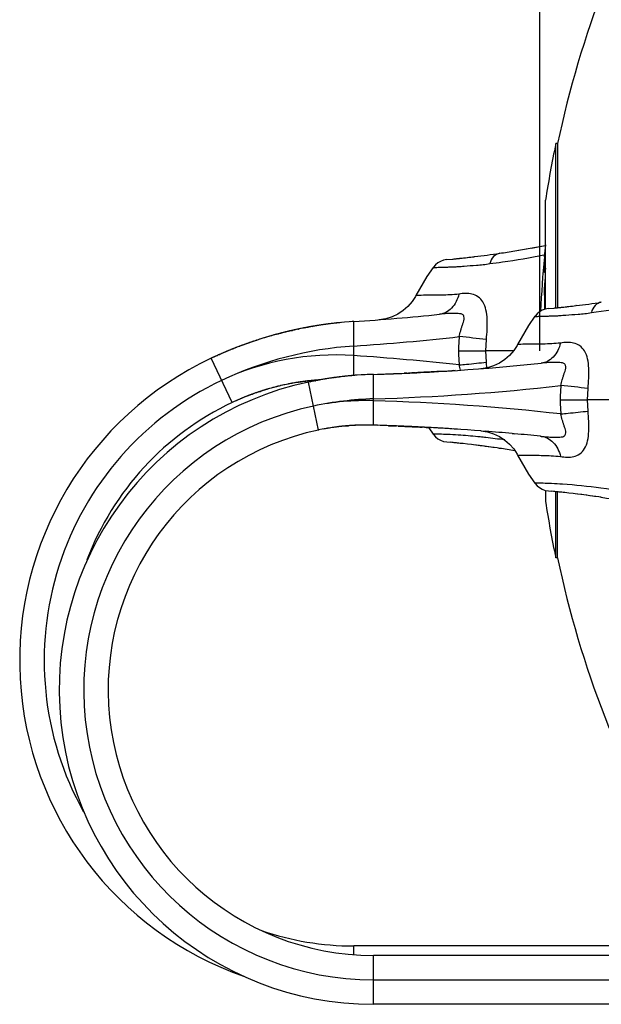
# Model space of a CAD drawing. Header units: millimetres. Extents: x 0 to 420, y 0 to 297.
# Tile 17 of 50: x 186 to 192, y 179 to 190. Entities that reach past the tile are written whole.
import ezdxf

# ---------------------------------------------------------------- set-up
doc = ezdxf.new("R2010")
doc.units = ezdxf.units.MM
doc.header["$LTSCALE"] = 23.1
doc.layers.get('0').update_dxf_attribs({"linetype": 'CONTINUOUS'})
doc.layers.add('DIM_PILOTEES', color=7, linetype='CONTINUOUS')
doc.styles.get("Standard").update_dxf_attribs({"font": 'txt', "width": 0.7})
doc.dimstyles.new('DIMSTYLE_3', dxfattribs={"dimtxt": 2.5, "dimasz": 3.5, "dimexe": 2, "dimexo": 0, "dimtad": 1, "dimdec": 0, "dimlfac": 2.5, "dimdsep": 46, "dimtxsty": 'Standard', "dimblk": '_FILLED', "dimblk1": '_FILLED', "dimblk2": '_FILLED', "dimcen": 0.09, "dimazin": 2, "dimtp": 0.5, "dimtm": 0.5, "dimtfac": 1, "dimtdec": 0, "dimtofl": 0, "dimtmove": 0, "dimatfit": 3, "dimldrblk": '_FILLED', "dimfxl": 0, "dimtolj": 1, "dimarcsym": 0})

# ---------------------------------------------------------------- blocks, each defined once
blk = doc.blocks.new('_FILLED')
at = {"color": 0, "linetype": 'ByBlock'}
blk.add_solid([(0, 0), (-1, 0.1429), (-1, -0.1429)], dxfattribs=at)
blk = doc.blocks.new('*D5')
at = {"layer": 'DIM_PILOTEES', "color": 2, "linetype": 'Continuous'}
for p, q in [((191.224, 186.068), (191.224, 273.052)), ((271.368, 182.56), (271.368, 273.052)), ((191.224, 271.052), (231.296, 271.052)), ((271.368, 271.052), (231.296, 271.052))]:
    blk.add_line(p, q, dxfattribs=at)
at = {"layer": 'DIM_PILOTEES', "color": 2, "linetype": 'Continuous', "xscale": 3.5, "yscale": 3.5, "zscale": 3.5, "rotation": 180}
blk.add_blockref('_FILLED', (191.224, 271.052), dxfattribs=at)
at = {"layer": 'DIM_PILOTEES', "color": 2, "linetype": 'Continuous', "xscale": 3.5, "yscale": 3.5, "zscale": 3.5}
blk.add_blockref('_FILLED', (271.368, 271.052), dxfattribs=at)
at = {"layer": 'DIM_PILOTEES', "color": 2, "linetype": 'Continuous', "insert": (231.296, 274.177), "char_height": 2.5, "width": 8.83929, "attachment_point": 2, "line_spacing_factor": 0.9}
blk.add_mtext('{\\ftxt;\\W0.0001;\\H0.0001;\\~}{\\ftxt;\\W2.3571428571;\\H2.5; }{\\ftxt;\\W0.0001;\\H0.0001;\\~}', dxfattribs=at)

msp = doc.modelspace()

# ---------------------------------------------------------------- linework, layer by layer
at = {"color": 7, "linetype": 'Continuous'}
for p, q in [((191.3935, 186.5226), (191.3935, 188.2682)), ((191.4122, 188.2682), (191.3935, 188.2682)), ((191.4122, 188.2682), (191.4122, 186.5226)), ((191.2841, 186.5106), (191.2841, 187.6682)), ((190.5307, 187.0684), (190.5266, 187.0679)), ((190.7966, 187.104), (190.791, 187.1032)), ((190.7969, 187.1041), (190.7911, 187.1032)), ((191.267, 187.0859), (191.273, 187.0871)), ((190.2349, 187.0364), (190.2942, 187.0422)), ((191.2714, 187.0646), (191.2714, 186.9212)), ((191.2717, 186.9094), (191.2714, 186.9212)), ((191.2841, 186.9003), (191.2737, 186.9003)), ((189.9069, 186.6559), (189.9069, 186.6559)), ((191.2714, 186.6594), (191.2714, 186.5065)), ((191.6107, 186.5484), (191.6066, 186.5479)), ((191.8766, 186.584), (191.871, 186.5832)), ((191.8769, 186.5841), (191.8711, 186.5832)), ((191.3149, 186.5164), (191.3742, 186.5222)), ((188.8513, 186.3351), (188.8444, 186.334)), ((188.9406, 186.3484), (188.9337, 186.3475)), ((188.9636, 186.3515), (188.9576, 186.3507)), ((188.9832, 186.3541), (188.9759, 186.3532)), ((188.9877, 186.3547), (188.9832, 186.3541)), ((188.9964, 186.3558), (188.9874, 186.3546)), ((189.0237, 186.3591), (189.0172, 186.3583)), ((189.0277, 186.3596), (189.0237, 186.3591)), ((189.0596, 186.3632), (189.0551, 186.3627)), ((189.0736, 186.3647), (189.0682, 186.3641)), ((189.0995, 186.3673), (189.0933, 186.3667)), ((189.246, 186.3794), (189.2417, 186.3791)), ((189.246, 186.3794), (189.2417, 186.3791)), ((189.246, 186.1192), (189.246, 186.3794)), ((188.4242, 186.2435), (188.4448, 186.249)), ((188.4546, 186.2516), (188.4671, 186.2548)), ((188.4669, 186.2548), (188.4709, 186.2558)), ((188.4709, 186.2558), (188.4758, 186.2571)), ((188.5169, 186.2674), (188.5209, 186.2684)), ((188.5198, 186.2681), (188.5237, 186.269)), ((188.551, 186.2756), (188.5584, 186.2773)), ((188.5536, 186.2762), (188.5582, 186.2773)), ((188.5582, 186.2773), (188.5643, 186.2787)), ((188.5836, 186.2832), (188.5878, 186.2841)), ((188.5858, 186.2836), (188.5901, 186.2846)), ((188.5878, 186.2841), (188.5936, 186.2854)), ((188.6214, 186.2916), (188.6251, 186.2924)), ((188.6502, 186.2978), (188.6583, 186.2995)), ((188.6502, 186.2978), (188.6553, 186.2988)), ((188.6702, 186.3019), (188.6583, 186.2995)), ((188.6702, 186.3019), (188.6609, 186.3)), ((188.6744, 186.3028), (188.6702, 186.3019)), ((188.703, 186.3086), (188.7002, 186.308)), ((188.7297, 186.3137), (188.7246, 186.3128)), ((188.7248, 186.3128), (188.7298, 186.3138)), ((188.7531, 186.3181), (188.7474, 186.3171)), ((188.76, 186.3194), (188.7531, 186.3181)), ((188.7546, 186.3184), (188.7601, 186.3194)), ((188.7806, 186.3231), (188.7753, 186.3222)), ((188.7956, 186.3258), (188.7898, 186.3248)), ((188.8026, 186.327), (188.7956, 186.3258)), ((188.8079, 186.3279), (188.8026, 186.327)), ((188.8079, 186.3279), (188.8141, 186.329)), ((188.8238, 186.3306), (188.8165, 186.3294)), ((188.828, 186.3313), (188.8238, 186.3306)), ((188.081, 186.1348), (188.0761, 186.133)), ((188.081, 186.1348), (188.0769, 186.1333)), ((188.0866, 186.1369), (188.081, 186.1348)), ((188.0924, 186.1389), (188.0866, 186.1369)), ((188.1392, 186.1556), (188.1321, 186.1531)), ((188.1435, 186.1571), (188.1392, 186.1556)), ((188.2143, 186.1809), (188.2161, 186.1815)), ((190.6485, 186.0682), (190.6554, 186.1887)), ((190.9869, 186.1359), (190.9869, 186.1359)), ((187.8175, 186.0283), (187.8225, 186.0306)), ((187.8225, 186.0306), (187.8175, 186.0283)), ((187.8347, 186.0359), (187.8398, 186.0382)), ((187.8398, 186.0382), (187.836, 186.0365)), ((187.8865, 186.0582), (187.8802, 186.0556)), ((187.8901, 186.0598), (187.8976, 186.0629)), ((187.968, 186.0917), (187.9727, 186.0936)), ((187.9778, 186.0956), (187.9712, 186.093)), ((187.9942, 186.102), (187.9875, 186.0994)), ((187.9902, 186.1005), (187.9938, 186.1019)), ((188.033, 186.117), (188.0368, 186.1184)), ((188.0372, 186.1186), (188.0336, 186.1172)), ((188.0416, 186.1202), (188.0372, 186.1186)), ((189.246, 185.8114), (189.246, 186.1192)), ((190.3599, 186.0682), (190.6483, 186.0682)), ((190.6554, 185.9478), (190.6485, 186.0682)), ((190.944, 186.0682), (190.6485, 186.0682)), ((187.9528, 185.5184), (187.7309, 185.9887)), ((187.7462, 185.9959), (187.7531, 185.9991)), ((187.753, 185.999), (187.7462, 185.9959)), ((187.7944, 186.018), (187.7987, 186.0199)), ((187.7983, 186.0198), (187.7944, 186.018)), ((189.4562, 185.8183), (189.4987, 185.8198)), ((189.4562, 185.8183), (189.4987, 185.8196)), ((189.4562, 185.5583), (189.4562, 185.8183)), ((189.4994, 185.8196), (189.5297, 185.8206)), ((189.5307, 185.8206), (189.5654, 185.8217)), ((189.5475, 185.8211), (189.5525, 185.8213)), ((189.5475, 185.8211), (189.5526, 185.8213)), ((189.5646, 185.8217), (189.5821, 185.8223)), ((189.5654, 185.8217), (189.6001, 185.8229)), ((189.5821, 185.8223), (189.5947, 185.8227)), ((189.5947, 185.8227), (189.5988, 185.8229)), ((189.5988, 185.8229), (189.6089, 185.8232)), ((189.6001, 185.8229), (189.6651, 185.8253)), ((189.6001, 185.8229), (189.6325, 185.8241)), ((189.6089, 185.8232), (189.6323, 185.8241)), ((189.6323, 185.8241), (189.6369, 185.8242)), ((189.6369, 185.8242), (189.6432, 185.8245)), ((189.6432, 185.8245), (189.6629, 185.8252)), ((189.6629, 185.8252), (189.6672, 185.8254)), ((189.6651, 185.8253), (189.7299, 185.8278)), ((189.6672, 185.8254), (189.6731, 185.8256)), ((189.6731, 185.8256), (189.7007, 185.8267)), ((189.7007, 185.8267), (189.7054, 185.8268)), ((189.7054, 185.8268), (189.7307, 185.8279)), ((189.7299, 185.8278), (189.7814, 185.83)), ((189.7307, 185.8279), (189.7351, 185.828)), ((189.7351, 185.828), (189.7562, 185.8289)), ((189.7562, 185.8289), (189.7824, 185.83)), ((189.7842, 185.8301), (189.7814, 185.83)), ((189.7824, 185.83), (189.8062, 185.831)), ((189.806, 185.831), (189.7842, 185.8301)), ((189.8112, 185.8313), (189.806, 185.831)), ((189.8112, 185.8313), (189.8113, 185.8313)), ((189.8113, 185.8313), (189.8112, 185.8313)), ((189.8113, 185.8313), (189.8375, 185.8324)), ((189.8348, 185.8323), (189.8291, 185.832)), ((189.8418, 185.8326), (189.8348, 185.8323)), ((189.8375, 185.8324), (189.8419, 185.8326)), ((189.8625, 185.8336), (189.8418, 185.8326)), ((189.8625, 185.8336), (189.8718, 185.834)), ((189.8718, 185.834), (189.8625, 185.8336)), ((189.8718, 185.834), (189.8901, 185.8348)), ((189.8809, 185.8344), (189.8718, 185.834)), ((189.8901, 185.8348), (189.8809, 185.8344)), ((189.8987, 185.8352), (189.8901, 185.8348)), ((189.8901, 185.8348), (189.8963, 185.8351)), ((189.8963, 185.8351), (189.9051, 185.8355)), ((189.9061, 185.8356), (189.9051, 185.8355)), ((189.9137, 185.836), (189.9061, 185.8356)), ((189.9258, 185.8365), (189.9137, 185.836)), ((189.9356, 185.837), (189.9258, 185.8365)), ((189.9473, 185.8376), (189.9356, 185.837)), ((189.9538, 185.8379), (189.9473, 185.8376)), ((189.9633, 185.8384), (189.9538, 185.8379)), ((189.9539, 185.8379), (190, 185.8403)), ((189.9758, 185.839), (189.9633, 185.8384)), ((189.985, 185.8395), (189.9758, 185.839)), ((189.992, 185.8399), (189.985, 185.8395)), ((189.9963, 185.8401), (189.992, 185.8399)), ((190.0063, 185.8406), (189.9963, 185.8401)), ((190, 185.8403), (190.0078, 185.8407)), ((190.0196, 185.8413), (190.0063, 185.8406)), ((190.0078, 185.8407), (190.0142, 185.841)), ((190.0142, 185.841), (190.0523, 185.843)), ((190.0315, 185.8419), (190.0196, 185.8413)), ((190.04, 185.8424), (190.0315, 185.8419)), ((190.046, 185.8427), (190.04, 185.8424)), ((190.0516, 185.843), (190.046, 185.8427)), ((190.0788, 185.8445), (190.0514, 185.843)), ((190.0523, 185.843), (190.058, 185.8433)), ((190.0994, 185.8456), (190.0693, 185.844)), ((190.1098, 185.8462), (190.0994, 185.8456)), ((190.1161, 185.8466), (190.1098, 185.8462)), ((190.1281, 185.8472), (190.1161, 185.8466)), ((190.136, 185.8477), (190.1281, 185.8472)), ((190.1416, 185.848), (190.136, 185.8477)), ((190.148, 185.8484), (190.1416, 185.848)), ((190.1464, 185.8483), (190.184, 185.8505)), ((190.1555, 185.8488), (190.148, 185.8484)), ((190.1747, 185.8499), (190.1555, 185.8488)), ((190.1811, 185.8503), (190.1747, 185.8499)), ((190.184, 185.8505), (190.2177, 185.8525)), ((190.2177, 185.8525), (190.2452, 185.8542)), ((190.2452, 185.8542), (190.2909, 185.8571)), ((190.2452, 185.8542), (190.2908, 185.8571)), ((190.3239, 185.8592), (190.2887, 185.8569)), ((190.3107, 185.8584), (190.2888, 185.8569)), ((188.5523, 185.716), (188.5494, 185.7154)), ((188.5898, 185.7231), (188.5855, 185.7223)), ((188.5923, 185.7236), (188.5898, 185.7231)), ((188.6545, 185.7341), (188.6584, 185.7347)), ((188.6797, 185.7379), (188.6846, 185.7386)), ((188.6846, 185.7386), (188.6879, 185.7391)), ((188.7317, 185.7449), (188.7367, 185.7456)), ((188.8732, 185.2273), (188.7657, 185.7361)), ((188.7823, 185.7396), (188.7897, 185.7411)), ((188.7895, 185.7411), (188.7823, 185.7396)), ((188.8059, 185.7531), (188.8106, 185.7536)), ((188.8175, 185.7467), (188.8103, 185.7452)), ((188.8342, 185.7499), (188.8388, 185.7508)), ((188.8591, 185.7546), (188.8645, 185.7556)), ((188.8645, 185.7556), (188.86, 185.7548)), ((188.8776, 185.758), (188.8831, 185.759)), ((188.8831, 185.759), (188.879, 185.7583)), ((188.9331, 185.7677), (188.9264, 185.7665)), ((188.9921, 185.777), (188.9869, 185.7762)), ((188.9956, 185.7775), (188.9921, 185.777)), ((189.0481, 185.7849), (189.041, 185.784)), ((189.0439, 185.7844), (189.0476, 185.7849)), ((189.0895, 185.7903), (189.0933, 185.7908)), ((189.0937, 185.7908), (189.09, 185.7904)), ((189.0985, 185.7914), (189.0937, 185.7908)), ((189.1402, 185.7963), (189.1352, 185.7957)), ((189.1462, 185.7969), (189.1402, 185.7963)), ((189.1522, 185.7976), (189.1462, 185.7969)), ((189.2017, 185.8026), (189.1942, 185.8019)), ((189.2062, 185.803), (189.2017, 185.8026)), ((189.2226, 185.8045), (189.227, 185.8049)), ((188.1602, 185.6054), (188.1556, 185.6037)), ((188.1679, 185.6083), (188.1707, 185.6093)), ((188.233, 185.6311), (188.2535, 185.6379)), ((188.233, 185.6311), (188.2533, 185.6378)), ((188.2533, 185.6378), (188.2535, 185.6379)), ((188.4406, 185.6913), (188.4379, 185.6906)), ((191.7285, 185.5482), (191.7354, 185.6687)), ((189.4562, 185.2782), (189.4562, 185.5583)), ((191.4399, 185.5482), (191.7283, 185.5482)), ((191.7354, 185.4278), (191.7285, 185.5482)), ((196.7504, 185.5482), (191.7285, 185.5482)), ((188.8705, 185.2268), (188.8735, 185.2274)), ((189.1006, 185.2642), (189.1035, 185.2645)), ((189.1636, 185.2705), (189.1687, 185.2709)), ((189.1687, 185.2709), (189.1889, 185.2726)), ((189.1687, 185.2709), (189.1888, 185.2726)), ((189.1888, 185.2726), (189.1899, 185.2726)), ((189.2596, 185.2769), (189.2635, 185.2771)), ((189.3823, 185.2796), (189.3583, 185.2795)), ((189.4987, 185.2767), (189.4562, 185.2782)), ((189.4987, 185.2769), (189.4562, 185.2782)), ((189.5471, 185.2754), (189.4994, 185.2769)), ((189.5468, 185.2754), (189.4994, 185.2769)), ((189.5491, 185.2753), (189.5468, 185.2754)), ((189.5771, 185.2744), (189.5491, 185.2753)), ((189.6115, 185.2732), (189.5771, 185.2744)), ((189.6517, 185.2717), (189.6115, 185.2732)), ((189.6143, 185.2731), (189.6248, 185.2727)), ((189.6248, 185.2727), (189.6295, 185.2725)), ((189.6295, 185.2725), (189.6401, 185.2721)), ((189.6401, 185.2721), (189.649, 185.2718)), ((189.649, 185.2718), (189.6555, 185.2716)), ((189.6555, 185.2716), (189.6611, 185.2713)), ((189.6611, 185.2713), (189.6649, 185.2712)), ((189.6649, 185.2712), (189.6905, 185.2702)), ((189.6905, 185.2702), (189.7019, 185.2698)), ((189.7166, 185.2692), (189.7416, 185.2682)), ((189.7416, 185.2682), (189.7494, 185.2679)), ((189.7531, 185.2677), (189.7488, 185.2679)), ((189.7494, 185.2679), (189.7549, 185.2676)), ((189.7549, 185.2676), (189.771, 185.267)), ((189.771, 185.267), (189.7897, 185.2662)), ((189.7897, 185.2662), (189.8061, 185.2655)), ((189.8061, 185.2655), (189.8101, 185.2653)), ((189.8101, 185.2653), (189.8327, 185.2643)), ((189.8327, 185.2643), (189.8364, 185.2641)), ((189.8364, 185.2641), (189.8451, 185.2637)), ((189.8451, 185.2637), (189.8568, 185.2632)), ((189.8568, 185.2632), (189.8629, 185.2629)), ((189.8629, 185.2629), (189.8675, 185.2627)), ((189.9079, 185.2608), (189.865, 185.2628)), ((189.8675, 185.2627), (189.8749, 185.2624)), ((189.8749, 185.2624), (189.8948, 185.2614)), ((189.8948, 185.2614), (189.9088, 185.2608)), ((189.929, 185.2598), (189.9079, 185.2608)), ((189.9088, 185.2608), (189.9287, 185.2598)), ((189.9287, 185.2598), (189.9332, 185.2596)), ((189.9652, 185.258), (189.929, 185.2598)), ((189.9332, 185.2596), (189.9382, 185.2593)), ((189.9382, 185.2593), (189.9479, 185.2589)), ((189.9479, 185.2589), (189.9664, 185.2579)), ((189.999, 185.2563), (189.9652, 185.258)), ((189.9664, 185.2579), (189.9718, 185.2577)), ((190.0329, 185.2545), (189.999, 185.2563)), ((189.999, 185.2563), (190.0009, 185.2562)), ((190.0009, 185.2562), (190.0044, 185.256)), ((190.0044, 185.256), (190.0077, 185.2558)), ((190.0077, 185.2558), (190.0168, 185.2554)), ((190.0168, 185.2554), (190.033, 185.2545)), ((190.0507, 185.2536), (190.0329, 185.2545)), ((190.033, 185.2545), (190.0396, 185.2541)), ((190.0396, 185.2541), (190.0447, 185.2539)), ((190.0447, 185.2539), (190.0515, 185.2535)), ((190.0449, 185.2491), (190.0905, 185.1818)), ((190.0645, 185.2528), (190.0507, 185.2536)), ((190.0953, 185.2511), (190.0645, 185.2528)), ((190.0645, 185.2528), (190.0653, 185.2528)), ((190.0653, 185.2528), (190.07, 185.2525)), ((190.1461, 185.2482), (190.0699, 185.2525)), ((190.1155, 185.25), (190.0953, 185.2511)), ((190.1248, 185.2494), (190.1155, 185.25)), ((190.1355, 185.2488), (190.1248, 185.2494)), ((190.1461, 185.2482), (190.1355, 185.2488)), ((190.1786, 185.2463), (190.1461, 185.2482)), ((190.1746, 185.2466), (190.1461, 185.2482)), ((190.1773, 185.2464), (190.1461, 185.2482)), ((190.1819, 185.2461), (190.1773, 185.2464)), ((190.2159, 185.2441), (190.1786, 185.2463)), ((190.1976, 185.2452), (190.1819, 185.2461)), ((190.2129, 185.2443), (190.1976, 185.2452)), ((190.2182, 185.2439), (190.2129, 185.2443)), ((190.2512, 185.2419), (190.2159, 185.2441)), ((190.2512, 185.2419), (190.2159, 185.2441)), ((190.2504, 185.242), (190.2182, 185.2439)), ((190.2529, 185.2418), (190.2504, 185.242)), ((190.3239, 185.2373), (190.2512, 185.2419)), ((190.2665, 185.241), (190.2529, 185.2418)), ((190.2787, 185.2402), (190.2665, 185.241)), ((190.2861, 185.2397), (190.2787, 185.2402)), ((190.3239, 185.2373), (190.3107, 185.2381)), ((190.3488, 185.2356), (190.3239, 185.2373)), ((190.5988, 185.2177), (190.6457, 185.2141)), ((190.9296, 185.19), (190.9557, 185.1876)), ((190.0905, 185.1827), (190.0899, 185.1828)), ((190.2349, 185.1001), (190.2712, 185.0966)), ((190.2365, 185.1), (190.2709, 185.0966)), ((191.2295, 185.1609), (191.2383, 185.16)), ((191.2383, 185.16), (191.2295, 185.1609)), ((191.2295, 185.1609), (191.2383, 185.16)), ((190.9868, 184.9608), (190.9869, 184.9607)), ((191.1705, 184.6627), (191.1699, 184.6628)), ((191.2841, 184.5859), (191.2841, 184.4682)), ((191.3149, 184.5801), (191.3512, 184.5766)), ((191.3165, 184.58), (191.3509, 184.5766)), ((191.3935, 183.8682), (191.3935, 184.5738)), ((191.4122, 183.8682), (191.4122, 184.5705)), ((191.4122, 183.8682), (191.3935, 183.8682)), ((189.246, 179.6579), (189.246, 179.7482)), ((192.8082, 179.7482), (189.246, 179.7482)), ((189.4562, 179.1282), (189.4562, 179.6482)), ((197.5682, 179.6482), (189.4562, 179.6482)), ((189.4562, 179.3882), (197.5682, 179.3882)), ((197.5682, 179.1282), (189.4562, 179.1282))]:
    msp.add_line(p, q, dxfattribs=at)
for points in [[(190.2349, 187.0364), (190.2011, 187.0301), (190.1689, 187.0182), (190.1399, 187.0016), (190.1147, 186.9809), (190.0936, 186.9568), (190.091, 186.9533)], [(190.0905, 186.9547), (190.024, 186.8566), (189.9069, 186.6559)], [(189.9068, 186.6557), (189.9017, 186.6462), (189.8657, 186.5903), (189.8223, 186.5398), (189.7718, 186.4954), (189.715, 186.4581), (189.6528, 186.4291), (189.5861, 186.4089), (189.5173, 186.3986)], [(191.3149, 186.5164), (191.2811, 186.5101), (191.2489, 186.4982), (191.2199, 186.4816), (191.1947, 186.4609), (191.1736, 186.4368), (191.171, 186.4333)], [(191.1705, 186.4347), (191.104, 186.3366), (190.9869, 186.1359)], [(190.9868, 186.1357), (190.9817, 186.1262), (190.9457, 186.0703), (190.9023, 186.0198), (190.8518, 185.9754), (190.795, 185.9381), (190.7328, 185.9091), (190.6661, 185.8889), (190.5973, 185.8786)], [(190.5972, 185.2179), (190.6661, 185.2076), (190.7328, 185.1874), (190.795, 185.1583), (190.8519, 185.1211), (190.9024, 185.0767), (190.9458, 185.0262), (190.9818, 184.9703), (190.9868, 184.9608)], [(190.9296, 185.19), (190.9423, 185.1889), (190.9557, 185.1876)], [(190.091, 185.1832), (190.0936, 185.1797), (190.1147, 185.1556), (190.1399, 185.1349), (190.1689, 185.1183), (190.2011, 185.1064), (190.2349, 185.1001)], [(190.9869, 184.9607), (191.104, 184.7598), (191.1705, 184.6618)], [(191.171, 184.6632), (191.1736, 184.6597), (191.1947, 184.6356), (191.2199, 184.6149), (191.2489, 184.5983), (191.2811, 184.5864), (191.3149, 184.5801)]]:
    msp.add_lwpolyline(points, dxfattribs=at)
for centre, radius, start, end in [((201.7782, 186.1016), 10.59, 149.1326, 168.19437), ((201.76, 186.0679), 10.5974, 168.0164, 171.31429), ((189.3821, 196.7988), 9.7974, 279.24988, 281.18615), ((189.3882, 196.768), 9.766, 279.2524, 281.18602), ((189.4011, 196.6991), 9.6959, 280.28449, 281.18933), ((201.6182, 186.0682), 10.3956, 173.78822, 174.49957), ((189.1685, 198.2763), 11.2904, 276.13281, 276.90908), ((189.1934, 198.0637), 11.0764, 276.14959, 276.91288), ((189.233, 197.7556), 10.7657, 276.9211, 278.35296), ((189.3034, 197.2684), 10.2735, 278.35896, 279.27031), ((189.1366, 198.5887), 11.6044, 275.72475, 275.91668), ((189.1574, 198.3796), 11.3943, 275.91865, 276.13303), ((189.1582, 198.3802), 11.3948, 275.91634, 276.15489), ((201.6182, 186.0682), 10.3947, 174.49955, 177.68348), ((190.2485, 197.7563), 11.2904, 276.13281, 276.90908), ((190.2734, 197.5437), 11.0764, 276.14959, 276.91288), ((190.313, 197.2356), 10.7657, 276.9211, 278.35296), ((187.6786, 210.3487), 24.0206, 273.74152, 275.9239), ((190.2166, 198.0687), 11.6044, 275.72475, 275.91668), ((190.2374, 197.8596), 11.3943, 275.91865, 276.13303), ((190.2382, 197.8602), 11.3948, 275.91634, 276.15489), ((189.5131, 182.2103), 4.1776, 93.66506, 115.25215), ((189.5162, 182.1886), 4.1995, 98.83056, 99.49041), ((189.5128, 182.2111), 4.1767, 98.83357, 99.11197), ((189.516, 182.1898), 4.1983, 98.52909, 98.83244), ((189.5138, 182.2053), 4.1826, 98.08639, 98.83283), ((189.5141, 182.2031), 4.1848, 98.24791, 98.53053), ((189.5107, 182.226), 4.1616, 98.10514, 98.24679), ((189.5217, 182.1486), 4.2398, 97.97231, 98.1054), ((189.5161, 182.1875), 4.2005, 97.39113, 98.08316), ((189.5089, 182.2415), 4.1461, 97.7602, 97.87895), ((189.5043, 182.2749), 4.1124, 97.6391, 97.75921), ((189.5264, 182.1108), 4.278, 97.39396, 97.5605), ((189.5213, 182.1486), 4.2398, 97.27619, 97.39287), ((189.5195, 182.1624), 4.2258, 97.10683, 97.27626), ((189.5156, 182.1921), 4.1959, 96.82219, 97.10722), ((189.5114, 182.2279), 4.1599, 96.16753, 97.10771), ((189.5119, 182.2233), 4.1645, 96.42293, 96.67721), ((189.5137, 182.2073), 4.1806, 96.29758, 96.42257), ((189.5212, 182.1395), 4.2488, 96.12049, 96.23645), ((189.5159, 182.1908), 4.1973, 95.65327, 96.17342), ((189.5179, 182.1715), 4.2166, 95.77865, 96.04802), ((189.5067, 182.3367), 4.0511, 93.75079, 94.1505), ((189.5112, 182.2148), 4.1728, 105.09954, 106.60414), ((189.5111, 182.2153), 4.1723, 104.68143, 104.80647), ((189.5142, 182.2038), 4.1842, 104.207, 104.47632), ((189.5091, 182.2233), 4.164, 104.19862, 104.36809), ((189.512, 182.2123), 4.1754, 103.74639, 104.20707), ((189.5121, 182.2114), 4.1763, 103.95973, 104.19917), ((189.5139, 182.2041), 4.1838, 103.786, 103.95917), ((189.5098, 182.221), 4.1664, 103.59168, 103.73084), ((189.5107, 182.2178), 4.1697, 103.30555, 103.69184), ((189.5142, 182.2027), 4.1853, 103.26884, 103.59094), ((189.511, 182.2164), 4.1712, 103.03178, 103.20199), ((189.5123, 182.2109), 4.1768, 102.84582, 103.11748), ((189.5112, 182.2157), 4.1719, 102.81526, 103.03178), ((189.5121, 182.2117), 4.176, 102.47111, 102.75419), ((189.5099, 182.2217), 4.1657, 102.55381, 102.70747), ((189.5114, 182.2149), 4.1727, 102.31459, 102.55337), ((189.5132, 182.2063), 4.1815, 102.30526, 102.47113), ((189.5147, 182.1998), 4.1882, 101.9114, 102.3052), ((189.5136, 182.2052), 4.1826, 101.91221, 102.26495), ((189.5141, 182.2026), 4.1853, 101.56933, 101.84087), ((189.5121, 182.2123), 4.1754, 101.2118, 101.57391), ((189.5139, 182.2033), 4.1846, 101.20378, 101.56966), ((189.5131, 182.2072), 4.1806, 100.86976, 101.20339), ((189.5329, 182.1055), 4.2842, 100.87537, 101.16946), ((189.4981, 182.2871), 4.0993, 100.55212, 100.80398), ((189.5137, 182.2043), 4.1836, 100.45451, 100.80018), ((189.5157, 182.1941), 4.1939, 100.16808, 100.37999), ((189.5145, 182.2001), 4.1878, 100.09294, 100.37774), ((189.5111, 182.2191), 4.1685, 99.96437, 100.0933), ((189.5159, 182.1919), 4.1962, 99.96504, 100.09306), ((189.5146, 182.1996), 4.1884, 99.71358, 99.96513), ((189.5154, 182.1947), 4.1933, 99.59493, 99.71351), ((189.5073, 182.2425), 4.1448, 99.49111, 99.62713), ((189.5154, 182.194), 4.194, 99.20734, 99.4337), ((189.5175, 182.198), 4.1907, 109.56544, 110.69189), ((189.4625, 182.3462), 4.0326, 110.10358, 110.6304), ((189.4728, 182.3222), 4.0587, 109.75194, 109.88423), ((189.5033, 182.2372), 4.149, 109.29734, 109.75102), ((189.5055, 182.2317), 4.1549, 108.61421, 109.56408), ((189.509, 182.2217), 4.1655, 108.60057, 109.13626), ((189.5071, 182.2271), 4.1598, 108.10714, 108.61593), ((189.5278, 182.1636), 4.2266, 107.68793, 108.07984), ((189.4727, 182.3385), 4.0432, 106.89058, 107.69686), ((189.5103, 182.2179), 4.1695, 106.60431, 106.90363), ((187.6784, 210.1202), 24.0522, 273.73694, 276.4192), ((191.8471, 186.0683), 1.4872, 174.19588, 180.00107), ((187.7851, 160.2421), 26.1049, 83.68797, 84.32269), ((189.5047, 182.2306), 4.1556, 113.9542, 114.24363), ((189.5093, 182.2203), 4.1669, 113.95505, 114.23826), ((189.5117, 182.215), 4.1728, 113.67751, 113.88001), ((189.5087, 182.2217), 4.1654, 113.69596, 113.87968), ((189.512, 182.214), 4.1738, 112.86679, 113.61723), ((189.5117, 182.2144), 4.1733, 113.01316, 113.61637), ((189.5159, 182.2042), 3.9243, 93.94285, 115.25053), ((189.0478, 183.2027), 2.8215, 85.97122, 115.30324), ((189.5248, 182.1842), 4.2062, 112.75684, 112.92364), ((189.5069, 182.2264), 4.1604, 112.17707, 112.75646), ((189.475, 182.303), 4.0774, 112.47043, 112.75787), ((189.4881, 182.271), 4.112, 112.16468, 112.4675), ((189.4862, 182.2771), 4.1057, 112.05168, 112.17622), ((189.549, 182.1217), 4.2733, 112.04837, 112.16625), ((189.5048, 182.231), 4.1553, 111.70588, 112.0511), ((189.5575, 182.1009), 4.2957, 111.67046, 112.04923), ((189.5251, 182.18), 4.2102, 111.38093, 111.63782), ((189.4712, 182.3183), 4.0618, 111.42523, 111.57144), ((189.5091, 182.2215), 4.1658, 110.75189, 111.33069), ((189.4665, 182.3303), 4.0489, 111.19661, 111.32315), ((189.5278, 182.1716), 4.219, 110.88973, 111.19324), ((189.552, 182.1088), 4.2863, 110.74684, 110.89252), ((191.8477, 186.0682), 1.4878, 179.99959, 185.80501), ((189.246, 182.7782), 3.55, 115.26454, 250.90843), ((189.5101, 182.2186), 4.1688, 115.03093, 115.2637), ((189.5089, 182.2213), 4.1659, 115.03132, 115.26447), ((189.4926, 182.2565), 4.1271, 114.80597, 114.93083), ((189.5092, 182.2205), 4.1667, 114.78468, 114.92785), ((189.4968, 182.2474), 4.1371, 114.63648, 114.80523), ((189.5075, 182.2242), 4.1627, 114.6368, 114.78463), ((189.527, 182.1815), 4.2096, 114.5215, 114.63686), ((189.5096, 182.2197), 4.1676, 114.50252, 114.63681), ((189.5191, 182.199), 4.1904, 114.30481, 114.5219), ((189.5096, 182.2198), 4.1675, 114.30288, 114.50255), ((187.6773, 162.0034), 24.0651, 83.58143, 86.26229), ((188.7603, 209.8111), 24.0029, 271.6614, 275.92419), ((189.4172, 185.8038), 1.2465, 3.92925, 6.63591), ((189.5691, 181.9296), 3.8904, 91.66419, 101.9189), ((189.5685, 181.9334), 3.8865, 91.65571, 92.95259), ((188.7575, 209.8705), 24.0624, 272.73372, 272.85011), ((188.765, 209.7306), 23.9223, 273.09843, 273.31041), ((189.246, 182.7782), 3.29, 115.26454, 209.21107), ((189.4562, 182.4682), 3.34, 101.93095, 270), ((189.0516, 183.195), 2.5699, 100.42995, 102.95447), ((189.0517, 183.1947), 2.5703, 101.26717, 102.95442), ((189.0759, 183.0702), 2.6971, 100.73692, 101.19712), ((189.0264, 183.3284), 2.4342, 100.43481, 100.72352), ((189.0512, 183.1973), 2.5676, 100.14053, 100.42956), ((189.0613, 183.139), 2.6268, 99.78427, 100.28642), ((189.0507, 183.2001), 2.5648, 97.94257, 100.14084), ((189.0517, 183.1953), 2.5697, 99.14465, 99.78474), ((189.0489, 183.2118), 2.5529, 98.8886, 99.14623), ((189.0499, 183.2044), 2.5604, 98.38465, 99.13909), ((189.0431, 183.2483), 2.5159, 98.6002, 98.79384), ((189.0521, 183.1884), 2.5765, 98.43259, 98.60044), ((189.057, 183.1558), 2.6094, 98.31164, 98.43276), ((189.0498, 183.2072), 2.5576, 97.53388, 98.39181), ((189.0582, 183.1475), 2.6179, 97.71548, 98.13222), ((189.0498, 183.206), 2.5588, 96.415, 97.9423), ((189.0497, 183.2104), 2.5544, 97.47647, 97.71538), ((189.0504, 183.2008), 2.564, 96.55993, 97.52653), ((189.0469, 183.2312), 2.5335, 96.68031, 97.4752), ((189.0496, 183.2086), 2.5562, 96.68423, 97.03113), ((189.0511, 183.1951), 2.5698, 96.55012, 96.68047), ((189.0514, 183.1951), 2.5698, 95.50558, 96.56758), ((189.0584, 183.1314), 2.6339, 96.41253, 96.55057), ((189.0493, 183.211), 2.5538, 95.47094, 96.4148), ((189.0494, 183.2119), 2.5529, 96.11459, 96.41452), ((189.5682, 181.9376), 3.8823, 101.68007, 101.93006), ((189.5677, 181.9405), 3.8794, 101.68047, 101.93088), ((189.05, 183.2051), 2.5598, 95.75626, 96.11181), ((189.5591, 181.9827), 3.8363, 101.41581, 101.57273), ((189.5678, 181.9397), 3.8802, 101.41557, 101.56943), ((189.0507, 183.1993), 2.5655, 95.47581, 95.75752), ((189.564, 181.9583), 3.8612, 101.25682, 101.41507), ((189.5671, 181.9434), 3.8764, 101.257, 101.41553), ((189.0488, 183.2183), 2.5465, 94.34375, 95.49892), ((189.0493, 183.2109), 2.5539, 94.02998, 95.4706), ((189.568, 181.9389), 3.8811, 101.11264, 101.25701), ((189.05, 183.2045), 2.5603, 94.94477, 95.36696), ((189.5725, 181.916), 3.9044, 100.90111, 101.15053), ((189.568, 181.9389), 3.881, 100.89896, 101.11267), ((189.0518, 183.1854), 2.5795, 94.70694, 94.94611), ((189.5662, 181.9484), 3.8714, 100.5105, 100.83451), ((189.5679, 181.9395), 3.8804, 100.52489, 100.82887), ((189.0483, 183.2277), 2.5371, 94.49218, 94.70716), ((189.0476, 183.2363), 2.5284, 94.30014, 94.4915), ((189.0499, 183.2054), 2.5594, 94.13705, 94.30029), ((189.5689, 181.934), 3.886, 100.22694, 100.44319), ((189.5676, 181.9409), 3.879, 100.24656, 100.44278), ((189.0509, 183.1917), 2.5731, 93.86326, 94.13714), ((189.5689, 181.9331), 3.8869, 99.35642, 100.16188), ((189.5687, 181.9334), 3.8866, 99.51352, 100.16117), ((189.5741, 181.9032), 3.9173, 99.239, 99.41729), ((189.5717, 181.9163), 3.904, 99.23756, 99.35748), ((189.5671, 181.9454), 3.8745, 98.61526, 99.23848), ((189.5574, 182.0051), 3.814, 98.60294, 99.2378), ((189.5593, 181.996), 3.8232, 98.48942, 98.61435), ((189.5694, 181.9275), 3.8925, 97.75965, 98.48784), ((189.5806, 181.8538), 3.967, 97.96723, 98.48074), ((189.5549, 182.0363), 3.7828, 97.80791, 97.96534), ((189.5679, 181.9404), 3.8795, 97.08437, 97.70805), ((189.5533, 182.0482), 3.7708, 97.56284, 97.70008), ((189.5739, 181.891), 3.9293, 97.23333, 97.55923), ((189.5819, 181.8296), 3.9912, 97.07907, 97.23634), ((189.5619, 181.9879), 3.8316, 96.84286, 97.02486), ((189.5515, 182.074), 3.745, 96.77409, 96.94664), ((189.5668, 181.9468), 3.8731, 96.72288, 96.843), ((189.5469, 182.1207), 3.698, 96.38844, 96.78951), ((189.5723, 181.9003), 3.9199, 95.81339, 96.72241), ((189.5574, 182.0393), 3.7801, 96.01175, 96.15383), ((189.5662, 181.9556), 3.8642, 95.52354, 96.01076), ((189.5661, 181.959), 3.8609, 95.10441, 95.81046), ((189.5715, 181.9013), 3.9188, 95.13441, 95.34868), ((189.5698, 181.9205), 3.8995, 95.01495, 95.13441), ((189.5691, 181.926), 3.8939, 94.79153, 95.04006), ((189.5654, 181.9712), 3.8486, 94.77456, 95.01535), ((189.5675, 181.9456), 3.8743, 94.24522, 94.79163), ((189.0585, 183.1745), 2.5916, 110.39019, 111.3818), ((189.0568, 183.178), 2.5878, 110.32101, 110.95725), ((189.0783, 183.1209), 2.6487, 110.33547, 110.70802), ((189.058, 183.1758), 2.5902, 110.09853, 110.33593), ((189.056, 183.18), 2.5856, 106.73879, 110.32165), ((189.0275, 183.2577), 2.5029, 110.0688, 110.2766), ((189.0555, 183.1803), 2.5851, 108.88506, 110.06221), ((189.0295, 183.2537), 2.5072, 109.68481, 110.0308), ((189.0587, 183.1716), 2.5945, 109.25911, 109.68017), ((189.08, 183.1117), 2.658, 108.89673, 109.26772), ((189.0615, 183.1643), 2.6023, 107.86159, 108.89682), ((188.9822, 183.396), 2.3573, 108.53157, 108.88443), ((189.0626, 183.1593), 2.6073, 107.97111, 108.19602), ((189.0621, 183.1609), 2.6056, 107.67823, 107.97124), ((189.0444, 183.2167), 2.5471, 106.90722, 107.85588), ((189.0568, 183.1775), 2.5882, 107.43932, 107.67833), ((189.049, 183.2023), 2.5622, 107.05463, 107.43942), ((189.0451, 183.215), 2.5489, 106.82705, 107.05437), ((189.0567, 183.176), 2.5896, 106.08593, 106.90615), ((189.05, 183.1986), 2.566, 106.105, 106.82634), ((189.0523, 183.1922), 2.5729, 103.23443, 106.73762), ((189.048, 183.2072), 2.5573, 105.38088, 106.09194), ((189.0669, 183.1369), 2.63, 104.79757, 105.37185), ((189.0744, 183.1052), 2.6626, 103.83085, 104.78002), ((189.0518, 183.194), 2.571, 103.23329, 103.75291), ((189.0518, 183.1941), 2.5709, 102.95438, 103.23328), ((188.7609, 209.5721), 24.024, 271.65847, 276.42088), ((192.9271, 185.5483), 1.4872, 174.19584, 180.00111), ((188.8651, 159.7221), 26.1049, 83.68797, 84.32269), ((189.246, 182.7782), 3.03, 115.26454, 159.3278), ((189.0543, 183.1841), 2.5812, 110.95537, 115.26112), ((189.0557, 183.1814), 2.5842, 114.11233, 114.27924), ((189.0549, 183.1833), 2.5822, 113.67393, 114.11248), ((189.0553, 183.1824), 2.5831, 113.68017, 114.11439), ((189.0525, 183.1885), 2.5764, 113.21636, 113.67768), ((189.0551, 183.1827), 2.5828, 113.21773, 113.67362), ((189.0561, 183.1803), 2.5853, 113.08016, 113.2179), ((189.0643, 183.1614), 2.606, 113.08106, 113.21756), ((189.0584, 183.1752), 2.5909, 112.81833, 113.08134), ((189.054, 183.1854), 2.5798, 112.81435, 113.08024), ((189.044, 183.2094), 2.5538, 112.66947, 112.81822), ((189.0295, 183.2437), 2.5166, 112.66524, 112.81415), ((189.0586, 183.1735), 2.5926, 111.37527, 112.66142), ((189.0551, 183.1824), 2.583, 111.9574, 112.665), ((189.0631, 183.1633), 2.6038, 111.42626, 111.96388), ((189.0223, 183.2669), 2.4924, 111.30955, 111.42429), ((189.0497, 183.1961), 2.5683, 110.70424, 111.30572), ((189.5701, 181.9252), 3.6349, 91.79695, 101.91926), ((189.3732, 182.8563), 2.6832, 88.22879, 101.91111), ((188.7597, 161.5077), 24.0407, 83.58072, 88.33985), ((192.9277, 185.5482), 1.4878, 179.99955, 185.80504), ((189.4562, 182.4682), 3.08, 101.93095, 270), ((189.4562, 182.4682), 2.82, 101.93095, 270), ((189.3739, 182.8534), 2.4262, 88.05707, 101.9107), ((189.3737, 182.8583), 2.4214, 100.29957, 100.71575), ((189.3736, 182.8588), 2.4208, 99.77131, 100.29925), ((189.3726, 182.8642), 2.4153, 99.7698, 100.25705), ((189.3775, 182.8363), 2.4437, 99.63646, 99.7711), ((189.3741, 182.8559), 2.4238, 99.6277, 99.77153), ((189.3751, 182.8503), 2.4294, 99.3498, 99.63678), ((189.3733, 182.8611), 2.4185, 99.34562, 99.62778), ((189.3692, 182.886), 2.3933, 99.19265, 99.34966), ((189.3633, 182.9214), 2.3574, 99.19657, 99.34541), ((189.3748, 182.8495), 2.4302, 97.83047, 99.19237), ((189.3735, 182.8583), 2.4213, 98.44194, 99.18781), ((189.377, 182.8371), 2.4427, 97.8863, 98.44886), ((189.3624, 182.9418), 2.3371, 97.75905, 97.88427), ((189.3782, 182.8263), 2.4536, 97.47323, 97.83488), ((189.3681, 182.899), 2.3803, 97.32345, 97.75675), ((189.3753, 182.848), 2.4318, 97.07804, 97.47351), ((189.3786, 182.8177), 2.4623, 97.12325, 97.32525), ((189.3789, 182.8164), 2.4636, 96.48666, 97.12541), ((189.3683, 182.9049), 2.3744, 96.45593, 97.07951), ((189.3734, 182.8566), 2.423, 95.20301, 96.44726), ((189.3671, 182.9197), 2.3596, 95.58661, 96.4142), ((189.3811, 182.7839), 2.4961, 95.21517, 95.60311), ((189.3791, 182.7975), 2.4823, 95.05013, 95.20973), ((189.3505, 183.1145), 2.1641, 94.95391, 95.20271), ((189.3788, 182.8006), 2.4793, 94.85653, 95.05018), ((189.3714, 182.8927), 2.3869, 93.11542, 94.86644), ((189.3752, 182.8362), 2.4434, 94.23928, 94.47332), ((189.3752, 182.8369), 2.4427, 93.92999, 94.2394), ((189.3742, 182.8518), 2.4278, 93.67427, 93.93009), ((189.3725, 182.8771), 2.4025, 93.27159, 93.67443), ((189.3717, 182.8916), 2.388, 93.03006, 93.2713), ((189.3727, 182.869), 2.4106, 92.72489, 93.11608), ((189.3718, 182.8894), 2.3901, 92.69167, 93.02985), ((189.3734, 182.8557), 2.4239, 92.56188, 92.72506), ((189.3743, 182.8331), 2.4465, 92.26924, 92.59716), ((189.3742, 182.8375), 2.4422, 92.24621, 92.56161), ((189.3727, 182.8832), 2.3964, 91.50006, 92.25251), ((189.374, 182.8165), 2.4631, 90.88325, 91.49023), ((189.3723, 183.0004), 2.2792, 90.33775, 90.91122), ((189.3731, 182.8677), 2.4118, 88.02707, 90.34607), ((188.7611, 161.3), 23.9882, 85.60635, 88.33962), ((188.7659, 161.4237), 23.8644, 87.63942, 87.87272), ((188.7577, 161.2152), 24.0731, 87.5064, 87.63018), ((188.7638, 161.3609), 23.9272, 87.36209, 87.50584), ((188.7578, 161.2611), 24.0273, 84.81413, 85.49343), ((188.7564, 161.2447), 24.0437, 84.09616, 84.75172), ((189.1553, 173.7355), 11.4158, 84.22819, 84.39005), ((189.1437, 173.6208), 11.531, 83.99737, 84.22808), ((189.15, 173.6805), 11.4711, 83.7059, 83.99762), ((189.9988, 179.5303), 5.6542, 83.98779, 86.10209), ((189.2023, 174.149), 10.9996, 81.80182, 83.70902), ((189.8893, 178.468), 6.7221, 83.5159, 84.00778), ((189.7197, 177.0266), 8.1734, 82.04238, 83.47599), ((189.2345, 174.395), 10.7516, 81.78972, 83.14652), ((189.2703, 174.6483), 10.4958, 81.63839, 81.78055), ((189.2849, 174.7472), 10.3958, 80.74354, 81.63918), ((190.2353, 173.2155), 11.4158, 84.22819, 84.39005), ((190.2237, 173.1008), 11.531, 83.99737, 84.22808), ((190.23, 173.1605), 11.4711, 83.7059, 83.99762), ((190.2823, 173.629), 10.9996, 81.80182, 83.70902), ((201.7602, 186.0686), 10.5976, 188.68577, 191.98362), ((190.3145, 173.875), 10.7516, 81.78972, 83.14652), ((190.3503, 174.1283), 10.4958, 81.63839, 81.78055), ((201.7782, 186.0349), 10.59, 191.80563, 210.8674), ((189.246, 182.7782), 3.03, 251.12762, 270)]:
    msp.add_arc(centre, radius, start, end, dxfattribs=at)
for points, knots in [([(191.7709, 186.4741), (191.9118, 186.4911), (192.2073, 186.5361), (192.5817, 186.6119), (192.8969, 186.6915), (193.2297, 186.7847), (193.653, 186.9305), (194.1618, 187.1453), (194.6645, 187.4062), (195.1394, 187.7148), (195.4403, 187.9409), (195.5811, 188.0608)], [0, 0, 0, 0, 0.1017341, 0.2142274, 0.2736679, 0.3348566, 0.4619673, 0.5943541, 0.7305303, 0.8674144, 1, 1, 1, 1]), ([(190.7969, 187.1041), (190.7727, 187.1005), (190.7229, 187.0717), (190.6987, 187.0218), (190.6908, 186.9943)], [0, 0, 0, 0, 0.4603566, 1, 1, 1, 1]), ([(190.6909, 186.9941), (190.7362, 186.9996), (190.9291, 187.0245), (191.1209, 187.0576), (191.267, 187.0859)], [0, 0, 0, 0, 0.2345718, 1, 1, 1, 1]), ([(190.3334, 186.9614), (190.3403, 186.9618), (190.369, 186.9636), (190.3976, 186.9659), (190.4193, 186.9676)], [0, 0, 0, 0, 0.2399219, 1, 1, 1, 1]), ([(190.4193, 186.9676), (190.4626, 186.9711), (190.5533, 186.9776), (190.6441, 186.9857), (190.6909, 186.9941)], [0, 0, 0, 0, 0.4771363, 1, 1, 1, 1]), ([(190.0899, 186.9536), (190.0898, 186.9533), (190.0923, 186.9538), (190.0944, 186.9532), (190.1004, 186.9536), (190.1115, 186.9537), (190.1311, 186.9548), (190.1597, 186.9561), (190.1952, 186.9572), (190.2366, 186.9579), (190.2833, 186.959), (190.3162, 186.9605), (190.3334, 186.9614)], [0, 0, 0, 0, 0.0042268, 0.0172737, 0.0392391, 0.0702021, 0.1583122, 0.2778505, 0.4245002, 0.5949246, 0.7873029, 1, 1, 1, 1]), ([(191.2737, 186.9003), (191.2728, 186.9003), (191.2721, 186.9048), (191.2718, 186.9071), (191.2717, 186.9094)], [0, 0, 0, 0, 0.2751279, 1, 1, 1, 1]), ([(191.2841, 186.947), (191.2831, 186.9405), (191.2813, 186.9292), (191.2787, 186.9138), (191.2763, 186.9062), (191.2749, 186.9003), (191.2737, 186.9003)], [0, 0, 0, 0, 0.414477, 0.7266524, 0.9235254, 1, 1, 1, 1]), ([(191.2743, 186.74), (191.2749, 186.7489), (191.2773, 186.7811), (191.2805, 186.8134), (191.2841, 186.8366)], [0, 0, 0, 0, 0.2745961, 1, 1, 1, 1]), ([(190.3632, 186.6703), (190.3015, 186.6637), (190.1914, 186.6584), (190.0502, 186.659), (189.96, 186.6573), (189.9178, 186.6564), (189.9068, 186.6557)], [0, 0, 0, 0, 0.4074089, 0.7230042, 0.9276348, 1, 1, 1, 1]), ([(190.3634, 186.6703), (190.3499, 186.616), (190.3123, 186.5383), (190.2284, 186.4734), (190.1808, 186.4588), (190.158, 186.4565)], [0, 0, 0, 0, 0.5357129, 0.7800947, 1, 1, 1, 1]), ([(190.6554, 186.1887), (190.6596, 186.2245), (190.6643, 186.296), (190.6661, 186.4013), (190.6558, 186.5004), (190.6251, 186.5855), (190.5715, 186.6463), (190.5034, 186.675), (190.433, 186.679), (190.3863, 186.6749), (190.3632, 186.6702)], [0, 0, 0, 0, 0.1563246, 0.3105108, 0.4567555, 0.5861634, 0.6968306, 0.7975058, 0.8979206, 1, 1, 1, 1]), ([(191.2714, 186.6594), (191.2714, 186.6655), (191.2717, 186.6924), (191.2729, 186.7193), (191.2743, 186.74)], [0, 0, 0, 0, 0.2275979, 1, 1, 1, 1]), ([(191.8769, 186.5841), (191.8527, 186.5805), (191.8029, 186.5517), (191.7787, 186.5018), (191.7708, 186.4743)], [0, 0, 0, 0, 0.4603566, 1, 1, 1, 1]), ([(190.3676, 186.2189), (190.3714, 186.2399), (190.3793, 186.2711), (190.3912, 186.3121), (190.4007, 186.3427), (190.4117, 186.3726), (190.4204, 186.4029), (190.4199, 186.4291), (190.4117, 186.4472), (190.3959, 186.4592), (190.3707, 186.4627), (190.3408, 186.4651), (190.3105, 186.466), (190.2701, 186.4653), (190.2192, 186.4623), (190.1785, 186.4586), (190.1582, 186.4565)], [0, 0, 0, 0, 0.1300551, 0.1950349, 0.2599235, 0.3248095, 0.3886593, 0.451028, 0.4794302, 0.506702, 0.567478, 0.6298658, 0.6903574, 0.7515964, 0.8758452, 1, 1, 1, 1]), ([(191.1699, 186.4336), (191.1698, 186.4333), (191.1723, 186.4338), (191.1744, 186.4332), (191.1804, 186.4336), (191.1915, 186.4337), (191.2111, 186.4348), (191.2397, 186.4361), (191.2752, 186.4372), (191.3166, 186.4379), (191.3633, 186.439), (191.3962, 186.4405), (191.4134, 186.4414)], [0, 0, 0, 0, 0.0042268, 0.0172737, 0.0392391, 0.0702021, 0.1583122, 0.2778505, 0.4245002, 0.5949246, 0.7873029, 1, 1, 1, 1]), ([(191.4134, 186.4414), (191.4203, 186.4418), (191.449, 186.4436), (191.4776, 186.4459), (191.4993, 186.4476)], [0, 0, 0, 0, 0.2399219, 1, 1, 1, 1]), ([(191.4993, 186.4476), (191.5426, 186.4511), (191.6333, 186.4576), (191.7241, 186.4657), (191.7709, 186.4741)], [0, 0, 0, 0, 0.4771363, 1, 1, 1, 1]), ([(191.4432, 186.1503), (191.3815, 186.1437), (191.2714, 186.1384), (191.1302, 186.139), (191.04, 186.1373), (190.9978, 186.1364), (190.9868, 186.1357)], [0, 0, 0, 0, 0.4074089, 0.7230042, 0.9276348, 1, 1, 1, 1]), ([(191.4434, 186.1503), (191.4299, 186.096), (191.3923, 186.0183), (191.3084, 185.9534), (191.2608, 185.9388), (191.238, 185.9365)], [0, 0, 0, 0, 0.5357129, 0.7800947, 1, 1, 1, 1]), ([(191.7354, 185.6687), (191.7396, 185.7045), (191.7443, 185.776), (191.7461, 185.8813), (191.7358, 185.9804), (191.7051, 186.0655), (191.6515, 186.1263), (191.5834, 186.155), (191.513, 186.159), (191.4663, 186.1549), (191.4432, 186.1502)], [0, 0, 0, 0, 0.1563246, 0.3105108, 0.4567555, 0.5861634, 0.6968306, 0.7975058, 0.8979206, 1, 1, 1, 1]), ([(190.3675, 185.9176), (190.3929, 185.9202), (190.4889, 185.9299), (190.5847, 185.94), (190.6552, 185.9478)], [0, 0, 0, 0, 0.2647959, 1, 1, 1, 1]), ([(191.4476, 185.6989), (191.4514, 185.7199), (191.4593, 185.7511), (191.4712, 185.7921), (191.4807, 185.8227), (191.4917, 185.8526), (191.5004, 185.8829), (191.4999, 185.9091), (191.4917, 185.9272), (191.4759, 185.9392), (191.4507, 185.9427), (191.4208, 185.9451), (191.3905, 185.946), (191.3501, 185.9453), (191.2992, 185.9423), (191.2585, 185.9386), (191.2382, 185.9365)], [0, 0, 0, 0, 0.1300551, 0.1950349, 0.2599235, 0.3248095, 0.3886593, 0.451028, 0.4794302, 0.506702, 0.567478, 0.6298658, 0.6903574, 0.7515964, 0.8758452, 1, 1, 1, 1]), ([(191.2388, 185.16), (191.2591, 185.1578), (191.2997, 185.1542), (191.3505, 185.1511), (191.3908, 185.1505), (191.4212, 185.1516), (191.4509, 185.1535), (191.4762, 185.1572), (191.4913, 185.1698), (191.4998, 185.1877), (191.501, 185.214), (191.4915, 185.244), (191.4805, 185.2739), (191.4711, 185.3045), (191.4593, 185.3455), (191.4514, 185.3766), (191.4475, 185.3976)], [0, 0, 0, 0, 0.1241986, 0.2484054, 0.3096127, 0.3702791, 0.4328392, 0.4927856, 0.5203037, 0.54922, 0.6108651, 0.6748574, 0.7401658, 0.8050046, 0.8698815, 1, 1, 1, 1]), ([(191.4437, 184.9466), (191.4668, 184.9417), (191.5135, 184.9371), (191.5838, 184.9418), (191.652, 184.9704), (191.7053, 185.0314), (191.7359, 185.1164), (191.7461, 185.2154), (191.7443, 185.3207), (191.7396, 185.3921), (191.7354, 185.4278)], [0, 0, 0, 0, 0.1022567, 0.2026327, 0.3033162, 0.4140106, 0.543459, 0.6897248, 0.8437297, 1, 1, 1, 1]), ([(191.4475, 185.3976), (191.4729, 185.4002), (191.5689, 185.4099), (191.6647, 185.42), (191.7352, 185.4278)], [0, 0, 0, 0, 0.2647959, 1, 1, 1, 1]), ([(190.3831, 185.1714), (190.3452, 185.174), (190.2767, 185.1781), (190.1876, 185.1814), (190.1281, 185.1834), (190.099, 185.1819), (190.0905, 185.1827)], [0, 0, 0, 0, 0.3899636, 0.7027636, 0.9124472, 1, 1, 1, 1]), ([(191.2386, 185.16), (191.2614, 185.1576), (191.309, 185.1431), (191.3928, 185.0784), (191.4303, 185.0007), (191.4436, 184.9465)], [0, 0, 0, 0, 0.2203898, 0.4648556, 1, 1, 1, 1]), ([(190.9868, 184.9608), (190.9871, 184.9602), (190.9908, 184.9616), (190.9959, 184.96), (191.0066, 184.9604), (191.0205, 184.9597), (191.0385, 184.9594), (191.0695, 184.9589), (191.1168, 184.9586), (191.1829, 184.9588), (191.2606, 184.958), (191.3489, 184.9551), (191.4111, 184.9499), (191.4437, 184.9465)], [0, 0, 0, 0, 0.0044622, 0.0178426, 0.0400935, 0.0710024, 0.1102989, 0.1576388, 0.274998, 0.4202661, 0.5909644, 0.7848035, 1, 1, 1, 1]), ([(191.4631, 184.6514), (191.4252, 184.654), (191.3567, 184.6581), (191.2676, 184.6614), (191.2081, 184.6634), (191.179, 184.6619), (191.1705, 184.6627)], [0, 0, 0, 0, 0.3899636, 0.7027636, 0.9124472, 1, 1, 1, 1]), ([(195.5824, 183.0341), (195.4264, 183.1673), (195.0938, 183.42), (194.5606, 183.7498), (194.0014, 184.0257), (193.5284, 184.2128), (193.1539, 184.3328), (192.7963, 184.4317), (192.3713, 184.5329), (191.8981, 184.61), (191.5999, 184.6421), (191.4631, 184.6514)], [0, 0, 0, 0, 0.1368771, 0.2781999, 0.4178299, 0.5524169, 0.6172312, 0.6802228, 0.7999884, 0.9085331, 1, 1, 1, 1]), ([(191.8766, 184.5125), (192.1626, 184.4704), (192.7745, 184.3546), (193.7166, 184.0707), (194.6729, 183.6272), (195.2659, 183.2158), (195.5395, 182.9856)], [0, 0, 0, 0, 0.2159095, 0.4644476, 0.7329595, 1, 1, 1, 1])]:
    msp.add_open_spline(points, degree=3, knots=knots, dxfattribs=at)
msp.add_open_spline([(190.3802, 185.8631), (190.3753, 185.8811), (190.3709, 185.8992), (190.3675, 185.9176)], degree=3, dxfattribs=at)

# ---------------------------------------------------------------- dimensions: what is measured, and where the dimension line sits
at = {"layer": 'DIM_PILOTEES', "color": 2, "linetype": 'Continuous'}
dim = msp.add_linear_dim(base=(191.2235, 271.0517), p1=(271.3682, 182.5595), p2=(191.2235, 186.0682), angle=180, text='{\\ftxt;\\W0.0001;\\H0.0001;\\~}{\\ftxt;\\W2.3571428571;\\H2.5; }{\\ftxt;\\W0.0001;\\H0.0001;\\~}', dimstyle='DIMSTYLE_3', dxfattribs=at)
dim.commit()
dim.dimension.update_dxf_attribs({"geometry": '*D5', "text_midpoint": (230.9387, 271.0517), "dimtype": 160})

doc.saveas('drawing.dxf')
